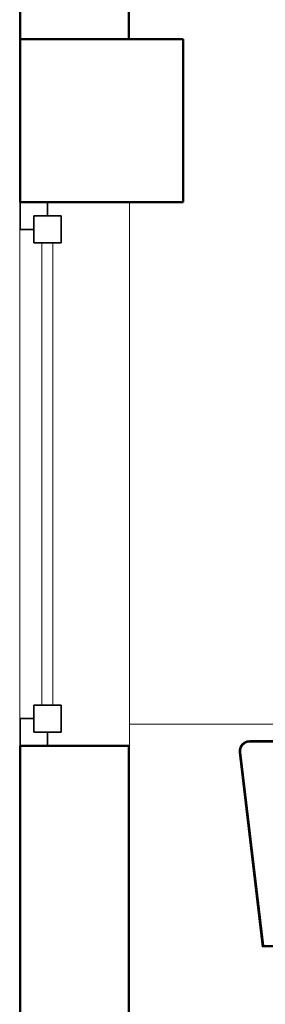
# Model space of a CAD drawing. Header units: millimetres. Extents: x -704 to 18014, y 1231 to 56345.
# Tile 6 of 60: x 7213 to 7665, y 36900 to 38712. Entities that reach past the tile are written whole.
import ezdxf

# ---------------------------------------------------------------- set-up
doc = ezdxf.new("R2010")
doc.units = ezdxf.units.MM
for name, color, linetype, lineweight in [('A-COLS-____-MCUT', 52, 'Continuous', 50), ('A-COLS-____-OTLN', 52, 'Continuous', 20), ('A-GENM-____-MCUT', 13, 'Continuous', 50), ('A-GENM-____-OTLN', 13, 'Continuous', 20), ('A-GLAZ-____-MCUT', 151, 'Continuous', 35), ('A-GLAZ-____-OTLN', 151, 'Continuous', 20), ('A-WALL-____-MCUT', 113, 'Continuous', 50), ('A-WALL-____-OTLN', 113, 'Continuous', 20), ('I-FURN-____-OTLN', 30, 'Continuous', 20)]:
    doc.layers.add(name, color=color, linetype=linetype, lineweight=lineweight)

# ---------------------------------------------------------------- blocks, each defined once
blk = doc.blocks.new('Прямая форма - 83 new-611926-В_Этаж 03_Канализация')
at = {"layer": 'I-FURN-____-OTLN', "color": 253}
for p, q in [((400, -820.7), (-399, -820.7)), ((-183, -851.5), (-177.5, -850.7)), ((-183, -851.5), (-177.5, -850.7)), ((-183, -851.5), (-177.5, -850.7)), ((-183, -851.7), (-177.5, -850.9)), ((-182.9, -852.1), (-177.4, -851.3)), ((-177.5, -850.7), (-177.5, -850.7)), ((-177.5, -850.7), (177.5, -850.7)), ((-177.5, -850.9), (-177.5, -850.7)), ((-177.5, -850.9), (177.5, -850.9)), ((-177.4, -851.3), (-177.5, -850.9)), ((-177.4, -851.3), (177.4, -851.3)), ((-177.4, -851.9), (-177.4, -851.3)), ((-197.3, -873.1), (-197.2, -867.5)), ((-197.3, -873.1), (-197.2, -867.5)), ((-197.3, -873.1), (-197.2, -867.5)), ((-197.2, -867.5), (-195.5, -862.1)), ((-197.2, -867.5), (-195.5, -862.1)), ((-197.2, -867.5), (-195.5, -862.1)), ((-197.2, -867.5), (-197.2, -867.5)), ((-197, -867.5), (-197.2, -867.5)), ((-197.1, -873.1), (-197, -867.5)), ((-197, -867.5), (-195.3, -862.2)), ((-196.6, -867.6), (-197, -867.5)), ((-196.7, -873), (-196.6, -867.6)), ((-196.6, -867.6), (-195, -862.4)), ((-196, -867.7), (-196.6, -867.6)), ((-196.2, -873), (-196, -867.7)), ((-196, -867.7), (-194.5, -862.6)), ((-195.4, -867.8), (-196, -867.7)), ((-195.5, -862.1), (-192.4, -857.4)), ((-195.5, -862.1), (-192.4, -857.4)), ((-195.5, -862.1), (-192.4, -857.4)), ((-195.5, -862.1), (-195.5, -862.1)), ((-195.3, -862.2), (-195.5, -862.1)), ((-195.5, -873), (-195.4, -867.8)), ((-195.4, -867.8), (-193.8, -862.9)), ((-194.6, -867.9), (-195.4, -867.8)), ((-195.3, -862.2), (-192.3, -857.6)), ((-195, -862.4), (-195.3, -862.2)), ((-195, -862.4), (-192, -857.8)), ((-194.5, -862.6), (-195, -862.4)), ((-194.7, -872.9), (-194.6, -867.9)), ((-194.6, -867.9), (-193.2, -863.2)), ((-194.2, -868), (-194.6, -867.9)), ((-194.5, -862.6), (-191.5, -858.2)), ((-193.8, -862.9), (-194.5, -862.6)), ((-194.3, -872.9), (-194.2, -868)), ((-194.2, -868), (-192.8, -863.4)), ((-193.8, -862.9), (-191, -858.7)), ((-193.2, -863.2), (-193.8, -862.9)), ((-193.2, -863.2), (-190.5, -859.2)), ((-192.8, -863.4), (-193.2, -863.2)), ((-192.8, -863.4), (-190.2, -859.4)), ((-192.4, -857.4), (-188.2, -853.8)), ((-192.4, -857.4), (-188.2, -853.8)), ((-192.4, -857.4), (-188.1, -853.8)), ((-192.4, -857.4), (-192.4, -857.4)), ((-192.3, -857.6), (-192.4, -857.4)), ((-192.3, -857.6), (-188, -854)), ((-192, -857.8), (-192.3, -857.6)), ((-192, -857.8), (-187.8, -854.3)), ((-191.5, -858.2), (-192, -857.8)), ((-191.5, -858.2), (-187.5, -854.8)), ((-191, -858.7), (-191.5, -858.2)), ((-191, -858.7), (-187.2, -855.4)), ((-190.5, -859.2), (-191, -858.7)), ((-190.5, -859.2), (-186.7, -856)), ((-190.2, -859.4), (-190.5, -859.2)), ((-190.2, -859.4), (-186.5, -856.4)), ((-188.2, -853.8), (-183, -851.5)), ((-188.2, -853.8), (-183, -851.5)), ((-188.1, -853.8), (-188.2, -853.8)), ((-188.1, -853.8), (-183, -851.5)), ((-188, -854), (-188.1, -853.8)), ((-188, -854), (-183, -851.7)), ((-187.8, -854.3), (-188, -854)), ((-187.8, -854.3), (-182.9, -852.1)), ((-187.5, -854.8), (-187.8, -854.3)), ((-187.5, -854.8), (-182.7, -852.6)), ((-187.2, -855.4), (-187.5, -854.8)), ((-187.2, -855.4), (-182.5, -853.3)), ((-186.7, -856), (-187.2, -855.4)), ((-186.7, -856), (-182.3, -854)), ((-186.5, -856.4), (-186.7, -856)), ((-186.5, -856.4), (-182.2, -854.4)), ((-183, -851.5), (-183, -851.5)), ((-183, -851.7), (-183, -851.5)), ((-182.9, -852.1), (-183, -851.7)), ((-182.7, -852.6), (-182.9, -852.1)), ((-182.7, -852.6), (-177.4, -851.9)), ((-182.5, -853.3), (-182.7, -852.6)), ((-182.5, -853.3), (-177.3, -852.6)), ((-182.3, -854), (-182.5, -853.3)), ((-182.3, -854), (-177.3, -853.3)), ((-182.2, -854.4), (-182.3, -854)), ((-182.2, -854.4), (-177.3, -853.7)), ((-177.4, -851.9), (177.4, -851.9)), ((-177.3, -852.6), (-177.4, -851.9)), ((-177.3, -852.6), (177.3, -852.6)), ((-177.3, -853.3), (-177.3, -852.6)), ((-177.3, -853.3), (177.3, -853.3)), ((-177.3, -853.7), (-177.3, -853.3)), ((-177.3, -853.7), (177.3, -853.7)), ((-197.3, -873.1), (-197.3, -873.1)), ((-154.7, -1230.7), (-197.3, -873.1)), ((-197.3, -873.1), (-197.1, -873.1)), ((-197.1, -873.1), (-196.7, -873)), ((-154.6, -1230.5), (-197.1, -873.1)), ((-154.2, -1230.1), (-196.7, -873)), ((-196.7, -873), (-196.2, -873)), ((-153.7, -1229.5), (-196.2, -873)), ((-196.2, -873), (-195.5, -873)), ((-195.5, -873), (-194.7, -872.9)), ((-153.1, -1228.9), (-195.5, -873)), ((-152.4, -1228.1), (-194.7, -872.9)), ((-194.7, -872.9), (-194.3, -872.9)), ((-152.1, -1227.7), (-194.3, -872.9)), ((-154.7, -1230.7), (-154.8, -1230.7)), ((-154.6, -1230.5), (-154.7, -1230.7)), ((-144.7, -1230.7), (-154.7, -1230.7)), ((-154.2, -1230.1), (-154.6, -1230.5)), ((-119.5, -1230.5), (-154.6, -1230.5)), ((-153.7, -1229.5), (-154.2, -1230.1)), ((-119.1, -1230.1), (-154.2, -1230.1)), ((-153.1, -1228.9), (-153.7, -1229.5)), ((-118.5, -1229.5), (-153.7, -1229.5)), ((-152.4, -1228.1), (-153.1, -1228.9)), ((-117.8, -1228.9), (-153.1, -1228.9)), ((-152.1, -1227.7), (-152.4, -1228.1)), ((-117.1, -1228.1), (-152.4, -1228.1)), ((-116.7, -1227.7), (-152.1, -1227.7))]:
    blk.add_line(p, q, dxfattribs=at)
blk = doc.blocks.new('Прямая форма - FU - 052-611927-В_Этаж 03_Канализация')
blk.add_blockref('Прямая форма - 83 new-611926-В_Этаж 03_Канализация', (0, 0))
blk = doc.blocks.new('Прямая форма - 83 new-611963-В_Этаж 03_Канализация')
at = {"layer": 'A-WALL-____-MCUT', "color": 9}
for p, q in [((1900, 0), (300, 0)), ((1900, -200), (1900, 0)), ((3920, 0), (3200, 0)), ((3200, 0), (3200, -200)), ((300, -200), (1900, -200)), ((3200, -200), (3920, -200))]:
    blk.add_line(p, q, dxfattribs=at)
blk = doc.blocks.new('Прямая форма - SW - 008-611964-В_Этаж 03_Канализация')
blk.add_blockref('Прямая форма - 83 new-611963-В_Этаж 03_Канализация', (0, 0))
blk = doc.blocks.new('Family - WD - 003-611966-В_Этаж 03_Канализация')
at = {"layer": 'A-GENM-____-MCUT', "lineweight": 9}
for p, q in [((500, 1), (-500, 1)), ((-500, 1), (-500, -201)), ((500, -201), (500, 1)), ((-500, -201), (500, -201))]:
    blk.add_line(p, q, dxfattribs=at)
blk = doc.blocks.new('Прямая форма - 83 new-609513-В_Этаж 03_Канализация')
at = {"layer": 'A-GLAZ-____-MCUT', "color": 53}
for p, q in [((-425, 25), (-475, 25)), ((-475, 25), (-475, -25)), ((-425, -25), (-425, 25)), ((475, 25), (425, 25)), ((425, 25), (425, -25)), ((475, -25), (475, 25)), ((-475, 0), (-500, 0)), ((-500, 0), (-500, -50)), ((-475, -25), (-475, 0)), ((500, 0), (475, 0)), ((475, 0), (475, -25)), ((500, -50), (500, 0)), ((-475, -25), (-425, -25)), ((-450, -25), (-475, -25)), ((-450, -50), (-450, -25)), ((425, -25), (475, -25)), ((475, -25), (450, -25)), ((450, -25), (450, -50)), ((-500, -50), (-450, -50)), ((450, -50), (500, -50))]:
    blk.add_line(p, q, dxfattribs=at)
at = {"layer": 'A-GLAZ-____-OTLN', "color": 253}
for p, q in [((425, 10), (-425, 10)), ((-425, -10), (425, -10))]:
    blk.add_line(p, q, dxfattribs=at)
blk = doc.blocks.new('Прямая форма - WD - 003-612820-В_Этаж 03_Канализация')
blk.add_blockref('Прямая форма - 83 new-609513-В_Этаж 03_Канализация', (500, 50))
blk = doc.blocks.new('Прямая форма - 83 new-613600-В_Этаж 03_Канализация')
at = {"layer": 'A-COLS-____-MCUT', "color": 9}
for p, q in [((21210.3, 38675.8), (20910.3, 38675.8)), ((20910.3, 38675.8), (20910.3, 38375.8)), ((21210.3, 38375.8), (21210.3, 38675.8)), ((20910.3, 38375.8), (21210.3, 38375.8))]:
    blk.add_line(p, q, dxfattribs=at)
blk = doc.blocks.new('Прямая форма - CRE - 002-613601-В_Этаж 03_Канализация')
blk.add_blockref('Прямая форма - 83 new-613600-В_Этаж 03_Канализация', (-21060.3, -38525.8))
blk = doc.blocks.new('Прямая форма - CRE - 002-613621-В_Этаж 03_Канализация')
blk.add_blockref('Прямая форма - 83 new-613600-В_Этаж 03_Канализация', (-21060.3, -38525.8))
blk = doc.blocks.new('83 new_ifc_RVT-1-В_Этаж 03_Канализация')
at = {"layer": 'A-COLS-____-OTLN', "color": 253, "lineweight": 20}
for name in ['Прямая форма - CRE - 002-613601-В_Этаж 03_Канализация', 'Прямая форма - CRE - 002-613621-В_Этаж 03_Канализация']:
    blk.add_blockref(name, (21060.3, 38525.8), dxfattribs=at)
at = {"layer": 'A-GENM-____-OTLN', "color": 253, "lineweight": 20, "rotation": 90}
blk.add_blockref('Family - WD - 003-611966-В_Этаж 03_Канализация', (20910.3, 37875.8), dxfattribs=at)
at = {"layer": 'A-GLAZ-____-OTLN', "color": 253, "lineweight": 20, "rotation": 270}
blk.add_blockref('Прямая форма - WD - 003-612820-В_Этаж 03_Канализация', (20910.3, 38375.8), dxfattribs=at)
at = {"layer": 'A-WALL-____-OTLN', "color": 253, "lineweight": 20, "rotation": 90}
blk.add_blockref('Прямая форма - SW - 008-611964-В_Этаж 03_Канализация', (20910.3, 35475.8), dxfattribs=at)
at = {"layer": 'I-FURN-____-OTLN', "color": 253, "lineweight": 20}
blk.add_blockref('Прямая форма - FU - 052-611927-В_Этаж 03_Канализация', (21510.3, 38236.4), dxfattribs=at)

msp = doc.modelspace()

# ---------------------------------------------------------------- block references
at = {"lineweight": 9}
msp.add_blockref('83 new_ifc_RVT-1-В_Этаж 03_Канализация', (-13695.8693, 0), dxfattribs=at)

doc.saveas('drawing.dxf')
